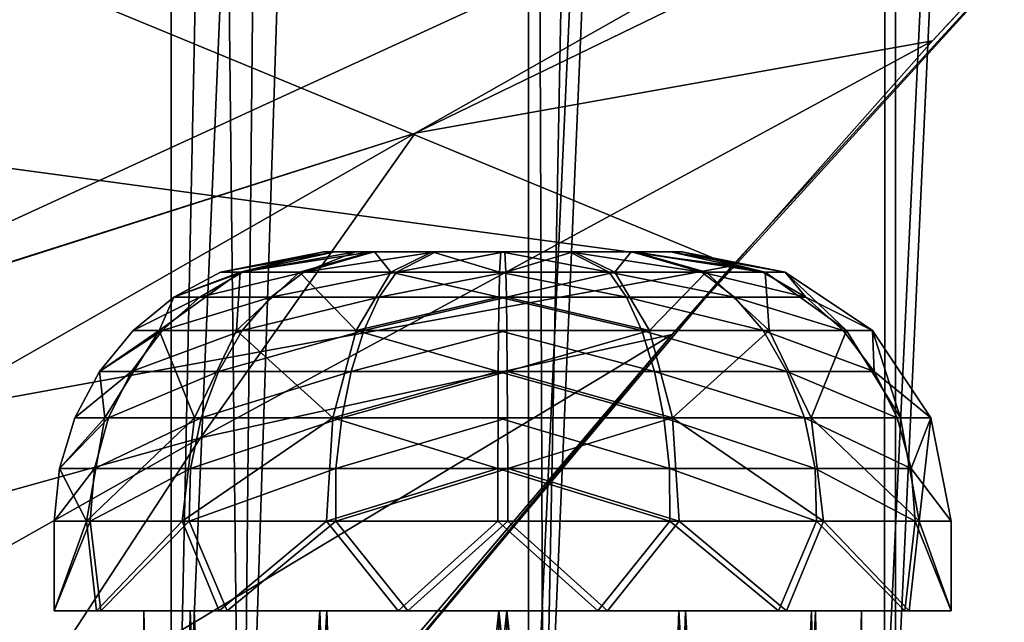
# Model space of a CAD drawing. Header units: metres. Extents: x 0 to 804, y -808 to 0.
# Tile 19 of 123: x 114 to 169, y -627 to -593. Entities that reach past the tile are written whole.
import ezdxf

# ---------------------------------------------------------------- set-up
doc = ezdxf.new("R2010")
doc.units = ezdxf.units.M

msp = doc.modelspace()

# ---------------------------------------------------------------- linework, layer by layer
at = {"layer": 'None'}
for points in [[(184.132217, -573.78418, 664.00946), (53.755638, -565.483093, 664.009766), (153.885971, -606.785217, 664.00946)], [(53.755638, -565.483093, 664.009766), (60.149559, -594.148743, 664.009888), (153.885971, -606.785217, 664.00946)], [(107.525017, -592.481323, 356.088593), (187.133133, -570.595032, 628.134583), (97.595505, -611.680237, 376.592346)], [(187.133133, -570.595032, 628.134583), (136.221786, -599.388184, 507.526215), (97.595505, -611.680237, 376.592346)], [(187.133133, -570.595032, 628.134583), (179.920029, -578.204956, 628.134583), (136.221786, -599.388184, 507.526215)], [(153.885971, -606.785217, 662.00946), (150.545959, -610.616943, 628.134583), (184.132217, -573.78418, 662.00946)], [(150.545959, -610.616943, 628.134583), (165.055908, -594.250488, 628.134583), (184.132217, -573.78418, 662.00946)], [(153.885971, -606.785217, 662.00946), (184.132217, -573.78418, 662.00946), (153.885971, -606.785217, 664.00946)], [(184.132217, -573.78418, 662.00946), (184.132217, -573.78418, 664.00946), (153.885971, -606.785217, 664.00946)], [(184.132217, -573.78418, 662.00946), (165.055908, -594.250488, 628.134583), (179.920029, -578.204956, 628.134583)], [(179.920029, -578.204956, 628.134583), (165.055908, -594.250488, 628.134583), (136.221786, -599.388184, 507.526215)], [(153.885971, -606.785217, 664.00946), (60.149559, -594.148743, 664.009888), (68.206169, -622.391846, 664.009766)], [(136.221786, -599.388184, 507.526215), (165.055908, -594.250488, 628.134583), (124.25956, -616.376648, 518.881958)], [(165.055908, -594.250488, 628.134583), (150.545959, -610.616943, 628.134583), (124.25956, -616.376648, 518.881958)], [(136.221786, -599.388184, 507.526215), (89.626328, -625.987976, 393.497437), (97.5625, -611.736206, 376.655518)], [(124.25956, -616.376648, 518.881958), (89.626328, -625.987976, 393.497437), (136.221786, -599.388184, 507.526215)], [(97.595505, -611.680237, 376.592346), (136.221786, -599.388184, 507.526215), (97.5625, -611.736206, 376.655518)], [(68.206169, -622.391846, 664.009766), (125.118866, -641.141968, 664.00946), (153.885971, -606.785217, 664.00946)], [(125.118866, -641.141968, 662.00946), (153.885971, -606.785217, 662.00946), (125.118866, -641.141968, 664.00946)], [(153.885971, -606.785217, 662.00946), (153.885971, -606.785217, 664.00946), (125.118866, -641.141968, 664.00946)], [(153.885971, -606.785217, 662.00946), (125.118866, -641.141968, 662.00946), (150.545959, -610.616943, 628.134583)], [(124.25956, -616.376648, 518.881958), (150.545959, -610.616943, 628.134583), (113.400154, -632.995972, 530.953369)], [(150.545959, -610.616943, 628.134583), (136.397461, -627.296936, 628.134583), (113.400154, -632.995972, 530.953369)], [(125.118866, -641.141968, 662.00946), (136.397461, -627.296936, 628.134583), (150.545959, -610.616943, 628.134583)], [(113.400154, -632.995972, 530.953369), (82.903526, -639.716675, 411.269318), (124.25956, -616.376648, 518.881958)], [(82.903526, -639.716675, 411.269318), (89.626328, -625.987976, 393.497437), (124.25956, -616.376648, 518.881958)], [(87.910759, -650.118286, 664.009521), (125.118866, -641.141968, 664.00946), (68.206169, -622.391846, 664.009766)]]:
    msp.add_3dface(points, dxfattribs=at)
at = {"layer": 'None012311'}
for points in [[(78.546486, -118.575203, 117.953323), (402.01651, -605.043579, 109.461983), (725.485901, -118.575211, 117.953323)], [(84.22982, -682.522278, 108.109589), (355.943726, -624.124634, 109.128922), (78.546486, -118.575203, 117.953323)], [(355.943726, -624.124634, 109.128922), (367.6427, -614.846802, 109.290871), (78.546486, -118.575203, 117.953323)], [(78.546486, -118.575203, 117.953323), (367.6427, -614.846802, 109.290871), (378.033203, -609.617432, 109.382149)], [(378.033203, -609.617432, 109.382149), (390.160004, -606.131226, 109.443001), (78.546486, -118.575203, 117.953323)], [(390.160004, -606.131226, 109.443001), (402.01651, -605.043579, 109.461983), (78.546486, -118.575203, 117.953323)], [(377.245544, -607.575745, 106.417328), (366.514679, -612.976318, 106.323059), (76.834984, -120.582596, 114.917824)], [(366.514679, -612.976318, 106.323059), (354.430603, -622.559387, 106.155792), (76.834984, -120.582596, 114.917824)], [(76.834984, -120.582596, 114.917824), (354.430603, -622.559387, 106.155792), (82.481255, -680.857727, 105.138191)], [(76.834984, -120.582596, 114.917824), (727.197449, -120.582596, 114.917824), (402.01651, -602.851624, 106.499786)], [(402.01651, -602.851624, 106.499786), (389.77063, -603.975037, 106.480179), (76.834984, -120.582596, 114.917824)], [(389.77063, -603.975037, 106.480179), (377.245544, -607.575745, 106.417328), (76.834984, -120.582596, 114.917824)], [(354.430603, -622.559387, 106.155792), (344.84613, -634.641602, 105.944893), (82.481255, -680.857727, 105.138191)], [(346.66452, -635.821777, 108.924751), (355.943726, -624.124634, 109.128922), (84.22982, -682.522278, 108.109589)]]:
    msp.add_3dface(points, dxfattribs=at)
at = {"layer": 'None012312'}
for points in [[(102.280708, -155.085602, 2143.837158), (95.76886, -682.554504, 2138.76123), (121.220215, -172.415527, 2155.389404)], [(104.085083, -673.795959, 2141.555664), (104.10688, -156.916733, 2141.571289), (122.621124, -173.857254, 2152.86377)], [(95.76886, -682.554504, 2138.76123), (111.601715, -666.464539, 2150.061035), (121.220215, -172.415527, 2155.389404)], [(121.220215, -172.415527, 2155.389404), (111.601715, -666.464539, 2150.061035), (126.5467, -653.800476, 2157.919189)], [(126.5467, -653.800476, 2157.919189), (131.319733, -179.260727, 2159.952393), (121.220215, -172.415527, 2155.389404)], [(122.620811, -656.609924, 2152.86377), (104.085083, -673.795959, 2141.555664), (122.621124, -173.857254, 2152.86377)], [(122.620811, -656.609924, 2152.86377), (122.621124, -173.857254, 2152.86377), (132.491928, -180.547226, 2157.323242)], [(141.615219, -184.790222, 2163.638184), (131.319733, -179.260727, 2159.952393), (126.5467, -653.800476, 2157.919189)], [(142.55423, -185.951401, 2160.925781), (122.620811, -656.609924, 2152.86377), (132.491928, -180.547226, 2157.323242)], [(143.372208, -642.614685, 2164.176758), (141.615219, -184.790222, 2163.638184), (126.5467, -653.800476, 2157.919189)], [(152.120087, -189.059952, 2166.484375), (141.615219, -184.790222, 2163.638184), (143.372208, -642.614685, 2164.176758)], [(142.532806, -642.578247, 2160.918945), (122.620811, -656.609924, 2152.86377), (142.55423, -185.951401, 2160.925781)], [(163.058655, -193.028183, 2165.643066), (142.532806, -642.578247, 2160.918945), (142.55423, -185.951401, 2160.925781)], [(162.59082, -192.029877, 2168.464111), (152.120087, -189.059952, 2166.484375), (143.372208, -642.614685, 2164.176758)], [(162.59082, -192.029877, 2168.464111), (143.372208, -642.614685, 2164.176758), (162.383331, -634.318787, 2168.432861)], [(183.243256, -194.333832, 2170), (162.59082, -192.029877, 2168.464111), (162.383331, -634.318787, 2168.432861)], [(162.996735, -633.470398, 2165.633789), (142.532806, -642.578247, 2160.918945), (163.058655, -193.028183, 2165.643066)], [(183.243256, -195.279739, 2167.144043), (162.996735, -633.470398, 2165.633789), (163.058655, -193.028183, 2165.643066)], [(183.243256, -194.333832, 2170), (162.383331, -634.318787, 2168.432861), (172.663162, -631.933899, 2169.598633)], [(172.976517, -631.183716, 2166.757324), (162.996735, -633.470398, 2165.633789), (183.243256, -195.279739, 2167.144043)]]:
    msp.add_3dface(points, dxfattribs=at)
at = {"layer": 'None012327'}
for points in [[(131.108566, -606.007385, 1842.479126), (125.368996, -607.149109, 1842.542969), (131.753922, -606.007385, 1845.903809)], [(125.368996, -607.149109, 1842.542969), (126.610596, -607.149231, 1848.498047), (131.753922, -606.007385, 1845.903809)], [(125.368996, -607.149109, 1842.542969), (131.108566, -606.007385, 1842.479126), (126.477905, -607.149231, 1836.561646)], [(131.108566, -606.007385, 1842.479126), (133.765076, -606.007385, 1835.57959), (126.477905, -607.149231, 1836.561646)], [(126.477905, -607.149231, 1836.561646), (133.765076, -606.007385, 1835.57959), (129.771225, -607.149231, 1831.44751)], [(131.753922, -606.007385, 1845.903809), (126.610596, -607.149231, 1848.498047), (132.897934, -606.007385, 1848.077271)], [(126.610596, -607.149231, 1848.498047), (130.016785, -607.149231, 1853.53772), (132.897934, -606.007385, 1848.077271)], [(133.765076, -606.007385, 1835.57959), (133.95871, -606.007385, 1835.375977), (129.771225, -607.149231, 1831.44751)], [(129.771225, -607.149231, 1831.44751), (133.95871, -606.007385, 1835.375977), (134.865479, -607.149231, 1827.953369)], [(132.897934, -606.007385, 1848.077271), (130.016785, -607.149231, 1853.53772), (133.917801, -606.007385, 1849.317871)], [(130.016785, -607.149231, 1853.53772), (137.383942, -606.007385, 1851.648682), (133.917801, -606.007385, 1849.317871)], [(135.187454, -607.149231, 1856.917725), (137.383942, -606.007385, 1851.648682), (130.016785, -607.149231, 1853.53772)], [(131.753922, -606.007385, 1845.903809), (148.450821, -606.007385, 1849.156372), (131.108566, -606.007385, 1842.479126)], [(148.450821, -606.007385, 1849.156372), (151.10733, -606.007385, 1842.256836), (131.108566, -606.007385, 1842.479126)], [(131.108566, -606.007385, 1842.479126), (151.10733, -606.007385, 1842.256836), (150.461975, -606.007385, 1838.832153)], [(131.108566, -606.007385, 1842.479126), (150.461975, -606.007385, 1838.832153), (133.765076, -606.007385, 1835.57959)], [(131.753922, -606.007385, 1845.903809), (132.897934, -606.007385, 1848.077271), (148.450821, -606.007385, 1849.156372)], [(132.897934, -606.007385, 1848.077271), (133.917801, -606.007385, 1849.317871), (148.450821, -606.007385, 1849.156372)], [(150.461975, -606.007385, 1838.832153), (148.298096, -606.007385, 1835.417969), (133.765076, -606.007385, 1835.57959)], [(133.765076, -606.007385, 1835.57959), (148.298096, -606.007385, 1835.417969), (133.95871, -606.007385, 1835.375977)], [(148.450821, -606.007385, 1849.156372), (133.917801, -606.007385, 1849.317871), (148.257187, -606.007385, 1849.359985)], [(133.917801, -606.007385, 1849.317871), (145.037338, -606.007385, 1851.563599), (148.257187, -606.007385, 1849.359985)], [(133.917801, -606.007385, 1849.317871), (137.383942, -606.007385, 1851.648682), (145.037338, -606.007385, 1851.563599)], [(133.95871, -606.007385, 1835.375977), (137.178558, -606.007385, 1833.172363), (134.865479, -607.149231, 1827.953369)], [(148.298096, -606.007385, 1835.417969), (137.178558, -606.007385, 1833.172363), (133.95871, -606.007385, 1835.375977)], [(134.865479, -607.149231, 1827.953369), (137.178558, -606.007385, 1833.172363), (140.932983, -607.149231, 1826.628662)], [(141.282913, -607.149231, 1858.1073), (141.219101, -606.007385, 1852.36731), (135.187454, -607.149231, 1856.917725)], [(141.219101, -606.007385, 1852.36731), (137.383942, -606.007385, 1851.648682), (135.187454, -607.149231, 1856.917725)], [(137.178558, -606.007385, 1833.172363), (140.996796, -606.007385, 1832.36853), (140.932983, -607.149231, 1826.628662)], [(148.298096, -606.007385, 1835.417969), (144.831955, -606.007385, 1833.08728), (137.178558, -606.007385, 1833.172363)], [(144.831955, -606.007385, 1833.08728), (140.996796, -606.007385, 1832.36853), (137.178558, -606.007385, 1833.172363)], [(137.383942, -606.007385, 1851.648682), (141.219101, -606.007385, 1852.36731), (145.037338, -606.007385, 1851.563599)], [(140.932983, -607.149231, 1826.628662), (140.996796, -606.007385, 1832.36853), (147.028442, -607.149231, 1827.818237)], [(140.996796, -606.007385, 1832.36853), (144.831955, -606.007385, 1833.08728), (147.028442, -607.149231, 1827.818237)], [(145.037338, -606.007385, 1851.563599), (141.219101, -606.007385, 1852.36731), (141.282913, -607.149231, 1858.1073)], [(147.350418, -607.149231, 1856.782593), (145.037338, -606.007385, 1851.563599), (141.282913, -607.149231, 1858.1073)], [(147.028442, -607.149231, 1827.818237), (144.831955, -606.007385, 1833.08728), (152.199112, -607.149231, 1831.198242)], [(144.831955, -606.007385, 1833.08728), (148.298096, -606.007385, 1835.417969), (152.199112, -607.149231, 1831.198242)], [(148.257187, -606.007385, 1849.359985), (145.037338, -606.007385, 1851.563599), (147.350418, -607.149231, 1856.782593)], [(152.444672, -607.149231, 1853.28833), (148.257187, -606.007385, 1849.359985), (147.350418, -607.149231, 1856.782593)], [(148.450821, -606.007385, 1849.156372), (148.257187, -606.007385, 1849.359985), (152.444672, -607.149231, 1853.28833)], [(152.199112, -607.149231, 1831.198242), (148.298096, -606.007385, 1835.417969), (155.605301, -607.149231, 1836.237915)], [(148.298096, -606.007385, 1835.417969), (150.461975, -606.007385, 1838.832153), (155.605301, -607.149231, 1836.237915)], [(151.10733, -606.007385, 1842.256836), (148.450821, -606.007385, 1849.156372), (155.737991, -607.149231, 1848.174194)], [(155.737991, -607.149231, 1848.174194), (148.450821, -606.007385, 1849.156372), (152.444672, -607.149231, 1853.28833)], [(155.605301, -607.149231, 1836.237915), (150.461975, -606.007385, 1838.832153), (156.846893, -607.149109, 1842.192993)], [(150.461975, -606.007385, 1838.832153), (151.10733, -606.007385, 1842.256836), (156.846893, -607.149109, 1842.192993)], [(156.846893, -607.149109, 1842.192993), (151.10733, -606.007385, 1842.256836), (155.737991, -607.149231, 1848.174194)], [(121.954796, -610.400818, 1834.766602), (122.7743, -608.536194, 1842.571777), (126.477905, -607.149231, 1836.561646)], [(121.954796, -610.400818, 1834.766602), (126.477905, -607.149231, 1836.561646), (126.266296, -610.400818, 1828.071289)], [(125.368996, -607.149109, 1842.542969), (122.7743, -608.536194, 1842.571777), (126.610596, -607.149231, 1848.498047)], [(122.7743, -608.536194, 1842.571777), (125.368996, -607.149109, 1842.542969), (126.477905, -607.149231, 1836.561646)], [(122.7743, -608.536194, 1842.571777), (124.221123, -608.53656, 1849.508423), (126.610596, -607.149231, 1848.498047)], [(126.610596, -607.149231, 1848.498047), (124.221123, -608.53656, 1849.508423), (130.016785, -607.149231, 1853.53772)], [(124.221123, -608.53656, 1849.508423), (128.188721, -608.53656, 1855.378784), (130.016785, -607.149231, 1853.53772)], [(126.477905, -607.149231, 1836.561646), (129.771225, -607.149231, 1831.44751), (126.266296, -610.400818, 1828.071289)], [(126.266296, -610.400818, 1828.071289), (129.771225, -607.149231, 1831.44751), (132.935516, -610.400818, 1823.496948)], [(130.016785, -607.149231, 1853.53772), (128.188721, -608.53656, 1855.378784), (135.187454, -607.149231, 1856.917725)], [(128.188721, -608.53656, 1855.378784), (134.211624, -608.53656, 1859.315918), (135.187454, -607.149231, 1856.917725)], [(129.771225, -607.149231, 1831.44751), (134.865479, -607.149231, 1827.953369), (132.935516, -610.400818, 1823.496948)], [(132.935516, -610.400818, 1823.496948), (134.865479, -607.149231, 1827.953369), (140.904144, -608.53656, 1824.034546)], [(135.187454, -607.149231, 1856.917725), (134.211624, -608.53656, 1859.315918), (141.282913, -607.149231, 1858.1073)], [(134.211624, -608.53656, 1859.315918), (141.311752, -608.53656, 1860.701416), (141.282913, -607.149231, 1858.1073)], [(140.904144, -608.53656, 1824.034546), (134.865479, -607.149231, 1827.953369), (140.932983, -607.149231, 1826.628662)], [(140.904144, -608.53656, 1824.034546), (140.932983, -607.149231, 1826.628662), (148.004272, -608.53656, 1825.420044)], [(148.004272, -608.53656, 1825.420044), (140.932983, -607.149231, 1826.628662), (147.028442, -607.149231, 1827.818237)], [(141.282913, -607.149231, 1858.1073), (141.311752, -608.53656, 1860.701416), (147.350418, -607.149231, 1856.782593)], [(141.311752, -608.53656, 1860.701416), (149.28038, -610.400818, 1861.239014), (147.350418, -607.149231, 1856.782593)], [(154.027176, -608.53656, 1829.357178), (148.004272, -608.53656, 1825.420044), (147.028442, -607.149231, 1827.818237)], [(152.199112, -607.149231, 1831.198242), (154.027176, -608.53656, 1829.357178), (147.028442, -607.149231, 1827.818237)], [(147.350418, -607.149231, 1856.782593), (149.28038, -610.400818, 1861.239014), (152.444672, -607.149231, 1853.28833)], [(149.28038, -610.400818, 1861.239014), (155.9496, -610.400818, 1856.664673), (152.444672, -607.149231, 1853.28833)], [(155.605301, -607.149231, 1836.237915), (157.994781, -608.53656, 1835.227539), (152.199112, -607.149231, 1831.198242)], [(157.994781, -608.53656, 1835.227539), (154.027176, -608.53656, 1829.357178), (152.199112, -607.149231, 1831.198242)], [(152.444672, -607.149231, 1853.28833), (155.9496, -610.400818, 1856.664673), (155.737991, -607.149231, 1848.174194)], [(155.605301, -607.149231, 1836.237915), (156.846893, -607.149109, 1842.192993), (157.994781, -608.53656, 1835.227539)], [(155.737991, -607.149231, 1848.174194), (160.261093, -610.400818, 1849.96936), (156.846893, -607.149109, 1842.192993)], [(155.9496, -610.400818, 1856.664673), (160.261093, -610.400818, 1849.96936), (155.737991, -607.149231, 1848.174194)], [(160.261093, -610.400818, 1849.96936), (161.713272, -610.400818, 1842.138916), (156.846893, -607.149109, 1842.192993)], [(156.846893, -607.149109, 1842.192993), (161.713272, -610.400818, 1842.138916), (157.994781, -608.53656, 1835.227539)], [(122.7743, -608.536194, 1842.571777), (120.502617, -610.400818, 1842.597046), (124.221123, -608.53656, 1849.508423)], [(120.502617, -610.400818, 1842.597046), (122.7743, -608.536194, 1842.571777), (121.954796, -610.400818, 1834.766602)], [(120.502617, -610.400818, 1842.597046), (122.12851, -610.400818, 1850.393188), (124.221123, -608.53656, 1849.508423)], [(124.221123, -608.53656, 1849.508423), (122.12851, -610.400818, 1850.393188), (128.188721, -608.53656, 1855.378784)], [(122.12851, -610.400818, 1850.393188), (126.587784, -610.400818, 1856.990967), (128.188721, -608.53656, 1855.378784)], [(128.188721, -608.53656, 1855.378784), (126.587784, -610.400818, 1856.990967), (134.211624, -608.53656, 1859.315918)], [(126.587784, -610.400818, 1856.990967), (133.35704, -610.400818, 1861.416016), (134.211624, -608.53656, 1859.315918)], [(140.878891, -610.400818, 1821.762695), (132.935516, -610.400818, 1823.496948), (140.904144, -608.53656, 1824.034546)], [(134.211624, -608.53656, 1859.315918), (133.35704, -610.400818, 1861.416016), (141.311752, -608.53656, 1860.701416)], [(133.35704, -610.400818, 1861.416016), (141.337006, -610.400818, 1862.973267), (141.311752, -608.53656, 1860.701416)], [(140.878891, -610.400818, 1821.762695), (140.904144, -608.53656, 1824.034546), (148.858856, -610.400818, 1823.319946)], [(140.904144, -608.53656, 1824.034546), (148.004272, -608.53656, 1825.420044), (148.858856, -610.400818, 1823.319946)], [(141.311752, -608.53656, 1860.701416), (141.337006, -610.400818, 1862.973267), (149.28038, -610.400818, 1861.239014)], [(148.858856, -610.400818, 1823.319946), (148.004272, -608.53656, 1825.420044), (155.628113, -610.400818, 1827.744873)], [(148.004272, -608.53656, 1825.420044), (154.027176, -608.53656, 1829.357178), (155.628113, -610.400818, 1827.744873)], [(155.628113, -610.400818, 1827.744873), (154.027176, -608.53656, 1829.357178), (160.087387, -610.400818, 1834.342651)], [(154.027176, -608.53656, 1829.357178), (157.994781, -608.53656, 1835.227539), (160.087387, -610.400818, 1834.342651)], [(157.994781, -608.53656, 1835.227539), (161.713272, -610.400818, 1842.138916), (160.087387, -610.400818, 1834.342651)], [(120.502617, -610.400818, 1842.597046), (118.638115, -612.672607, 1842.617798), (122.12851, -610.400818, 1850.393188)], [(118.638115, -612.672607, 1842.617798), (120.411491, -612.672852, 1851.119263), (122.12851, -610.400818, 1850.393188)], [(121.954796, -610.400818, 1834.766602), (118.932556, -615.267151, 1833.567139), (118.638115, -612.672607, 1842.617798)], [(118.638115, -612.672607, 1842.617798), (120.502617, -610.400818, 1842.597046), (121.954796, -610.400818, 1834.766602)], [(123.924377, -615.267151, 1825.81543), (118.932556, -615.267151, 1833.567139), (121.954796, -610.400818, 1834.766602)], [(122.12851, -610.400818, 1850.393188), (120.411491, -612.672852, 1851.119263), (126.587784, -610.400818, 1856.990967)], [(120.411491, -612.672852, 1851.119263), (125.274178, -612.672852, 1858.313965), (126.587784, -610.400818, 1856.990967)], [(126.266296, -610.400818, 1828.071289), (123.924377, -615.267151, 1825.81543), (121.954796, -610.400818, 1834.766602)], [(131.64595, -615.267151, 1820.519165), (123.924377, -615.267151, 1825.81543), (126.266296, -610.400818, 1828.071289)], [(126.587784, -610.400818, 1856.990967), (125.274178, -612.672852, 1858.313965), (133.35704, -610.400818, 1861.416016)], [(125.274178, -612.672852, 1858.313965), (132.655838, -612.672852, 1863.139282), (133.35704, -610.400818, 1861.416016)], [(132.935516, -610.400818, 1823.496948), (131.64595, -615.267151, 1820.519165), (126.266296, -610.400818, 1828.071289)], [(140.85817, -612.672852, 1819.89856), (131.64595, -615.267151, 1820.519165), (132.935516, -610.400818, 1823.496948)], [(133.35704, -610.400818, 1861.416016), (132.655838, -612.672852, 1863.139282), (141.337006, -610.400818, 1862.973267)], [(132.655838, -612.672852, 1863.139282), (141.357727, -612.672852, 1864.837402), (141.337006, -610.400818, 1862.973267)], [(140.878891, -610.400818, 1821.762695), (140.85817, -612.672852, 1819.89856), (132.935516, -610.400818, 1823.496948)], [(149.560059, -612.672852, 1821.59668), (140.85817, -612.672852, 1819.89856), (140.878891, -610.400818, 1821.762695)], [(148.858856, -610.400818, 1823.319946), (149.560059, -612.672852, 1821.59668), (140.878891, -610.400818, 1821.762695)], [(141.337006, -610.400818, 1862.973267), (141.357727, -612.672852, 1864.837402), (149.28038, -610.400818, 1861.239014)], [(149.28038, -610.400818, 1861.239014), (141.357727, -612.672852, 1864.837402), (150.569946, -615.267151, 1864.216797)], [(155.628113, -610.400818, 1827.744873), (156.941711, -612.672852, 1826.421997), (148.858856, -610.400818, 1823.319946)], [(156.941711, -612.672852, 1826.421997), (149.560059, -612.672852, 1821.59668), (148.858856, -610.400818, 1823.319946)], [(149.28038, -610.400818, 1861.239014), (150.569946, -615.267151, 1864.216797), (155.9496, -610.400818, 1856.664673)], [(150.569946, -615.267151, 1864.216797), (158.291519, -615.267151, 1858.920532), (155.9496, -610.400818, 1856.664673)], [(160.087387, -610.400818, 1834.342651), (161.804413, -612.672852, 1833.616699), (155.628113, -610.400818, 1827.744873)], [(161.804413, -612.672852, 1833.616699), (156.941711, -612.672852, 1826.421997), (155.628113, -610.400818, 1827.744873)], [(155.9496, -610.400818, 1856.664673), (158.291519, -615.267151, 1858.920532), (160.261093, -610.400818, 1849.96936)], [(158.291519, -615.267151, 1858.920532), (163.28334, -615.267151, 1851.168823), (160.261093, -610.400818, 1849.96936)], [(161.713272, -610.400818, 1842.138916), (161.804413, -612.672852, 1833.616699), (160.087387, -610.400818, 1834.342651)], [(163.28334, -615.267151, 1851.168823), (161.713272, -610.400818, 1842.138916), (160.261093, -610.400818, 1849.96936)], [(163.28334, -615.267151, 1851.168823), (164.964798, -615.267517, 1842.102783), (161.713272, -610.400818, 1842.138916)], [(161.713272, -610.400818, 1842.138916), (164.964798, -615.267517, 1842.102783), (161.804413, -612.672852, 1833.616699)], [(118.638115, -612.672607, 1842.617798), (117.251091, -615.267517, 1842.633179), (120.411491, -612.672852, 1851.119263)], [(118.932556, -615.267151, 1833.567139), (117.251091, -615.267517, 1842.633179), (118.638115, -612.672607, 1842.617798)], [(117.251091, -615.267517, 1842.633179), (119.133675, -615.267151, 1851.659546), (120.411491, -612.672852, 1851.119263)], [(120.411491, -612.672852, 1851.119263), (119.133675, -615.267151, 1851.659546), (125.274178, -612.672852, 1858.313965)], [(119.133675, -615.267151, 1851.659546), (124.296593, -615.267151, 1859.298462), (125.274178, -612.672852, 1858.313965)], [(125.274178, -612.672852, 1858.313965), (124.296593, -615.267151, 1859.298462), (132.655838, -612.672852, 1863.139282)], [(124.296593, -615.267151, 1859.298462), (132.133987, -615.267151, 1864.421753), (132.655838, -612.672852, 1863.139282)], [(140.85817, -612.672852, 1819.89856), (140.842743, -615.267151, 1818.51123), (131.64595, -615.267151, 1820.519165)], [(132.655838, -612.672852, 1863.139282), (132.133987, -615.267151, 1864.421753), (141.357727, -612.672852, 1864.837402)], [(132.133987, -615.267151, 1864.421753), (141.373154, -615.267151, 1866.224731), (141.357727, -612.672852, 1864.837402)], [(150.081909, -615.267151, 1820.314209), (140.842743, -615.267151, 1818.51123), (140.85817, -612.672852, 1819.89856)], [(149.560059, -612.672852, 1821.59668), (150.081909, -615.267151, 1820.314209), (140.85817, -612.672852, 1819.89856)], [(141.357727, -612.672852, 1864.837402), (141.373154, -615.267151, 1866.224731), (150.569946, -615.267151, 1864.216797)], [(156.941711, -612.672852, 1826.421997), (157.919312, -615.267151, 1825.4375), (149.560059, -612.672852, 1821.59668)], [(157.919312, -615.267151, 1825.4375), (150.081909, -615.267151, 1820.314209), (149.560059, -612.672852, 1821.59668)], [(161.804413, -612.672852, 1833.616699), (163.082214, -615.267151, 1833.076416), (156.941711, -612.672852, 1826.421997)], [(163.082214, -615.267151, 1833.076416), (157.919312, -615.267151, 1825.4375), (156.941711, -612.672852, 1826.421997)], [(164.964798, -615.267517, 1842.102783), (163.082214, -615.267151, 1833.076416), (161.804413, -612.672852, 1833.616699)], [(117.251091, -615.267517, 1842.633179), (116.396568, -618.086731, 1842.6427), (119.133675, -615.267151, 1851.659546)], [(116.396568, -618.086731, 1842.6427), (118.348289, -618.087097, 1851.991699), (119.133675, -615.267151, 1851.659546)], [(116.396568, -618.086731, 1842.6427), (118.932556, -615.267151, 1833.567139), (117.906044, -621.007385, 1833.058228)], [(116.396568, -618.086731, 1842.6427), (117.251091, -615.267517, 1842.633179), (118.932556, -615.267151, 1833.567139)], [(123.234871, -621.007385, 1824.887939), (117.906044, -621.007385, 1833.058228), (123.924377, -615.267151, 1825.81543)], [(117.906044, -621.007385, 1833.058228), (118.932556, -615.267151, 1833.567139), (123.924377, -615.267151, 1825.81543)], [(119.133675, -615.267151, 1851.659546), (118.348289, -618.087097, 1851.991699), (124.296593, -615.267151, 1859.298462)], [(118.348289, -618.087097, 1851.991699), (123.695732, -618.087097, 1859.903564), (124.296593, -615.267151, 1859.298462)], [(131.284714, -621.007385, 1819.378784), (123.234871, -621.007385, 1824.887939), (131.64595, -615.267151, 1820.519165)], [(123.234871, -621.007385, 1824.887939), (123.924377, -615.267151, 1825.81543), (131.64595, -615.267151, 1820.519165)], [(124.296593, -615.267151, 1859.298462), (123.695732, -618.087097, 1859.903564), (132.133987, -615.267151, 1864.421753)], [(123.695732, -618.087097, 1859.903564), (131.813248, -618.087097, 1865.209961), (132.133987, -615.267151, 1864.421753)], [(131.64595, -615.267151, 1820.519165), (140.833267, -618.087097, 1817.658569), (131.284714, -621.007385, 1819.378784)], [(140.842743, -615.267151, 1818.51123), (140.833267, -618.087097, 1817.658569), (131.64595, -615.267151, 1820.519165)], [(141.373154, -615.267151, 1866.224731), (131.813248, -618.087097, 1865.209961), (141.382629, -618.087097, 1867.077393)], [(132.133987, -615.267151, 1864.421753), (131.813248, -618.087097, 1865.209961), (141.373154, -615.267151, 1866.224731)], [(140.833267, -618.087097, 1817.658569), (140.842743, -615.267151, 1818.51123), (150.402649, -618.087097, 1819.526001)], [(150.402649, -618.087097, 1819.526001), (140.842743, -615.267151, 1818.51123), (150.081909, -615.267151, 1820.314209)], [(150.569946, -615.267151, 1864.216797), (141.373154, -615.267151, 1866.224731), (141.382629, -618.087097, 1867.077393)], [(141.382629, -618.087097, 1867.077393), (150.931183, -621.007385, 1865.357178), (150.569946, -615.267151, 1864.216797)], [(158.520157, -618.087097, 1824.832397), (150.402649, -618.087097, 1819.526001), (150.081909, -615.267151, 1820.314209)], [(157.919312, -615.267151, 1825.4375), (158.520157, -618.087097, 1824.832397), (150.081909, -615.267151, 1820.314209)], [(150.931183, -621.007385, 1865.357178), (158.981033, -621.007385, 1859.848022), (150.569946, -615.267151, 1864.216797)], [(150.569946, -615.267151, 1864.216797), (158.981033, -621.007385, 1859.848022), (158.291519, -615.267151, 1858.920532)], [(163.082214, -615.267151, 1833.076416), (163.867615, -618.087097, 1832.744263), (157.919312, -615.267151, 1825.4375)], [(163.867615, -618.087097, 1832.744263), (158.520157, -618.087097, 1824.832397), (157.919312, -615.267151, 1825.4375)], [(158.981033, -621.007385, 1859.848022), (164.30986, -621.007385, 1851.677734), (158.291519, -615.267151, 1858.920532)], [(158.291519, -615.267151, 1858.920532), (164.30986, -621.007385, 1851.677734), (163.28334, -615.267151, 1851.168823)], [(163.082214, -615.267151, 1833.076416), (164.964798, -615.267517, 1842.102783), (163.867615, -618.087097, 1832.744263)], [(164.30986, -621.007385, 1851.677734), (164.964798, -615.267517, 1842.102783), (163.28334, -615.267151, 1851.168823)], [(164.964798, -615.267517, 1842.102783), (166.1064, -621.007385, 1842.090088), (163.867615, -618.087097, 1832.744263)], [(164.30986, -621.007385, 1851.677734), (166.1064, -621.007385, 1842.090088), (164.964798, -615.267517, 1842.102783)], [(116.396568, -618.086731, 1842.6427), (116.109489, -621.007385, 1842.645874), (118.348289, -618.087097, 1851.991699)], [(116.109489, -621.007385, 1842.645874), (116.396568, -618.086731, 1842.6427), (117.906044, -621.007385, 1833.058228)], [(116.109489, -621.007385, 1842.645874), (118.118729, -621.007385, 1852.191162), (118.348289, -618.087097, 1851.991699)], [(118.348289, -618.087097, 1851.991699), (118.118729, -621.007385, 1852.191162), (123.695732, -618.087097, 1859.903564)], [(118.118729, -621.007385, 1852.191162), (123.627869, -621.007385, 1860.241089), (123.695732, -618.087097, 1859.903564)], [(131.813248, -618.087097, 1865.209961), (123.627869, -621.007385, 1860.241089), (131.798187, -621.007385, 1865.569824)], [(123.695732, -618.087097, 1859.903564), (123.627869, -621.007385, 1860.241089), (131.813248, -618.087097, 1865.209961)], [(140.833267, -618.087097, 1817.658569), (140.830048, -621.007385, 1817.369507), (131.284714, -621.007385, 1819.378784)], [(141.382629, -618.087097, 1867.077393), (131.813248, -618.087097, 1865.209961), (131.798187, -621.007385, 1865.569824)], [(131.798187, -621.007385, 1865.569824), (141.385849, -621.007385, 1867.366455), (141.382629, -618.087097, 1867.077393)], [(150.417709, -621.007385, 1819.166016), (140.830048, -621.007385, 1817.369507), (140.833267, -618.087097, 1817.658569)], [(150.402649, -618.087097, 1819.526001), (150.417709, -621.007385, 1819.166016), (140.833267, -618.087097, 1817.658569)], [(141.385849, -621.007385, 1867.366455), (150.931183, -621.007385, 1865.357178), (141.382629, -618.087097, 1867.077393)], [(158.520157, -618.087097, 1824.832397), (158.588028, -621.007385, 1824.494873), (150.402649, -618.087097, 1819.526001)], [(158.588028, -621.007385, 1824.494873), (150.417709, -621.007385, 1819.166016), (150.402649, -618.087097, 1819.526001)], [(163.867615, -618.087097, 1832.744263), (164.097168, -621.007385, 1832.544678), (158.520157, -618.087097, 1824.832397)], [(164.097168, -621.007385, 1832.544678), (158.588028, -621.007385, 1824.494873), (158.520157, -618.087097, 1824.832397)], [(163.867615, -618.087097, 1832.744263), (166.1064, -621.007385, 1842.090088), (164.097168, -621.007385, 1832.544678)], [(116.109489, -621.007385, 1842.645874), (117.906044, -621.007385, 1833.058228), (116.109489, -626.007385, 1842.645874)], [(117.906044, -621.007385, 1833.058228), (118.464546, -626.007385, 1831.771973), (116.109489, -626.007385, 1842.645874)], [(116.109489, -621.007385, 1842.645874), (116.109489, -626.007385, 1842.645874), (118.118729, -621.007385, 1852.191162)], [(116.109489, -626.007385, 1842.645874), (118.705688, -626.007385, 1853.464722), (118.118729, -621.007385, 1852.191162)], [(117.906044, -621.007385, 1833.058228), (123.234871, -621.007385, 1824.887939), (118.464546, -626.007385, 1831.771973)], [(118.118729, -621.007385, 1852.191162), (118.705688, -626.007385, 1853.464722), (123.627869, -621.007385, 1860.241089)], [(123.234871, -621.007385, 1824.887939), (125.304398, -626.007385, 1822.996704), (118.464546, -626.007385, 1831.771973)], [(118.705688, -626.007385, 1853.464722), (125.73893, -626.007385, 1862.085815), (123.627869, -621.007385, 1860.241089)], [(123.234871, -621.007385, 1824.887939), (131.284714, -621.007385, 1819.378784), (125.304398, -626.007385, 1822.996704)], [(123.627869, -621.007385, 1860.241089), (125.73893, -626.007385, 1862.085815), (131.798187, -621.007385, 1865.569824)], [(131.284714, -621.007385, 1819.378784), (135.274338, -626.007385, 1818.058105), (125.304398, -626.007385, 1822.996704)], [(125.73893, -626.007385, 1862.085815), (135.816193, -626.007385, 1866.801514), (131.798187, -621.007385, 1865.569824)], [(131.284714, -621.007385, 1819.378784), (140.830048, -621.007385, 1817.369507), (135.274338, -626.007385, 1818.058105)], [(131.798187, -621.007385, 1865.569824), (135.816193, -626.007385, 1866.801514), (141.385849, -621.007385, 1867.366455)], [(140.830048, -621.007385, 1817.369507), (146.399704, -626.007385, 1817.934448), (135.274338, -626.007385, 1818.058105)], [(135.816193, -626.007385, 1866.801514), (146.941559, -626.007385, 1866.677856), (141.385849, -621.007385, 1867.366455)], [(140.830048, -621.007385, 1817.369507), (150.417709, -621.007385, 1819.166016), (146.399704, -626.007385, 1817.934448)], [(141.385849, -621.007385, 1867.366455), (146.941559, -626.007385, 1866.677856), (150.931183, -621.007385, 1865.357178)], [(150.417709, -621.007385, 1819.166016), (156.476959, -626.007385, 1822.650146), (146.399704, -626.007385, 1817.934448)], [(146.941559, -626.007385, 1866.677856), (156.911499, -626.007385, 1861.739258), (150.931183, -621.007385, 1865.357178)], [(150.417709, -621.007385, 1819.166016), (158.588028, -621.007385, 1824.494873), (156.476959, -626.007385, 1822.650146)], [(150.931183, -621.007385, 1865.357178), (156.911499, -626.007385, 1861.739258), (158.981033, -621.007385, 1859.848022)], [(158.588028, -621.007385, 1824.494873), (163.510208, -626.007385, 1831.271118), (156.476959, -626.007385, 1822.650146)], [(156.911499, -626.007385, 1861.739258), (163.751358, -626.007385, 1852.963989), (158.981033, -621.007385, 1859.848022)], [(158.588028, -621.007385, 1824.494873), (164.097168, -621.007385, 1832.544678), (163.510208, -626.007385, 1831.271118)], [(158.981033, -621.007385, 1859.848022), (163.751358, -626.007385, 1852.963989), (164.30986, -621.007385, 1851.677734)], [(164.097168, -621.007385, 1832.544678), (166.1064, -626.007385, 1842.090088), (163.510208, -626.007385, 1831.271118)], [(163.751358, -626.007385, 1852.963989), (166.1064, -626.007385, 1842.090088), (164.30986, -621.007385, 1851.677734)], [(164.097168, -621.007385, 1832.544678), (166.1064, -621.007385, 1842.090088), (166.1064, -626.007385, 1842.090088)], [(164.30986, -621.007385, 1851.677734), (166.1064, -626.007385, 1842.090088), (166.1064, -621.007385, 1842.090088)], [(118.705688, -626.007385, 1853.464722), (116.109489, -626.007385, 1842.645874), (121.109184, -626.007385, 1842.590332)], [(116.109489, -626.007385, 1842.645874), (118.464546, -626.007385, 1831.771973), (121.109184, -626.007385, 1842.590332)], [(121.109184, -626.007385, 1842.590332), (118.464546, -626.007385, 1831.771973), (123.677353, -626.007385, 1832.561157)], [(118.464546, -626.007385, 1831.771973), (125.304398, -626.007385, 1822.996704), (123.677353, -626.007385, 1832.561157)], [(125.73893, -626.007385, 1862.085815), (118.705688, -626.007385, 1853.464722), (123.899666, -626.007385, 1852.559937)], [(123.899666, -626.007385, 1852.559937), (118.705688, -626.007385, 1853.464722), (121.109184, -626.007385, 1842.590332)], [(121.109184, -696.509949, 1842.590332), (122.716721, -696.509949, 1850.22644), (121.109184, -626.007385, 1842.590332)], [(122.716721, -696.509949, 1850.22644), (123.899666, -626.007385, 1852.559937), (121.109184, -626.007385, 1842.590332)], [(121.109184, -696.509949, 1842.590332), (121.109184, -626.007385, 1842.590332), (122.54644, -696.509949, 1834.920166)], [(121.109184, -626.007385, 1842.590332), (123.677353, -626.007385, 1832.561157), (122.54644, -696.509949, 1834.920166)], [(122.54644, -696.509949, 1834.920166), (123.677353, -626.007385, 1832.561157), (126.809517, -696.509949, 1828.383911)], [(122.716721, -696.509949, 1850.22644), (127.123978, -696.509949, 1856.666382), (123.899666, -626.007385, 1852.559937)], [(123.677353, -626.007385, 1832.561157), (125.304398, -626.007385, 1822.996704), (130.916031, -626.007385, 1825.159668)], [(123.677353, -626.007385, 1832.561157), (130.916031, -626.007385, 1825.159668), (126.809517, -696.509949, 1828.383911)], [(131.301102, -626.007385, 1859.798584), (125.73893, -626.007385, 1862.085815), (123.899666, -626.007385, 1852.559937)], [(127.123978, -696.509949, 1856.666382), (131.301102, -626.007385, 1859.798584), (123.899666, -626.007385, 1852.559937)], [(125.304398, -626.007385, 1822.996704), (135.274338, -626.007385, 1818.058105), (130.916031, -626.007385, 1825.159668)], [(135.816193, -626.007385, 1866.801514), (125.73893, -626.007385, 1862.085815), (131.301102, -626.007385, 1859.798584)], [(126.809517, -696.509949, 1828.383911), (130.916031, -626.007385, 1825.159668), (133.249374, -696.509949, 1823.976563)], [(127.123978, -696.509949, 1856.666382), (133.660187, -696.509949, 1860.929443), (131.301102, -626.007385, 1859.798584)], [(130.916031, -626.007385, 1825.159668), (135.274338, -626.007385, 1818.058105), (140.885635, -626.007385, 1822.369263)], [(130.916031, -626.007385, 1825.159668), (140.885635, -626.007385, 1822.369263), (133.249374, -696.509949, 1823.976563)], [(141.330261, -626.007385, 1862.366699), (135.816193, -626.007385, 1866.801514), (131.301102, -626.007385, 1859.798584)], [(133.660187, -696.509949, 1860.929443), (141.330261, -626.007385, 1862.366699), (131.301102, -626.007385, 1859.798584)], [(133.249374, -696.509949, 1823.976563), (140.885635, -626.007385, 1822.369263), (140.885635, -696.509949, 1822.369263)], [(133.660187, -696.509949, 1860.929443), (141.330276, -696.509949, 1862.366699), (141.330261, -626.007385, 1862.366699)], [(135.274338, -626.007385, 1818.058105), (146.399704, -626.007385, 1817.934448), (140.885635, -626.007385, 1822.369263)], [(146.941559, -626.007385, 1866.677856), (135.816193, -626.007385, 1866.801514), (141.330261, -626.007385, 1862.366699)], [(140.885635, -626.007385, 1822.369263), (146.399704, -626.007385, 1817.934448), (150.914795, -626.007385, 1824.937378)], [(140.885635, -626.007385, 1822.369263), (148.55574, -696.509949, 1823.806519), (140.885635, -696.509949, 1822.369263)], [(140.885635, -626.007385, 1822.369263), (150.914795, -626.007385, 1824.937378), (148.55574, -696.509949, 1823.806519)], [(151.299866, -626.007385, 1859.576294), (146.941559, -626.007385, 1866.677856), (141.330261, -626.007385, 1862.366699)], [(141.330276, -696.509949, 1862.366699), (148.966507, -696.509949, 1860.759277), (141.330261, -626.007385, 1862.366699)], [(141.330261, -626.007385, 1862.366699), (148.966507, -696.509949, 1860.759277), (151.299866, -626.007385, 1859.576294)], [(146.399704, -626.007385, 1817.934448), (156.476959, -626.007385, 1822.650146), (150.914795, -626.007385, 1824.937378)], [(156.911499, -626.007385, 1861.739258), (146.941559, -626.007385, 1866.677856), (151.299866, -626.007385, 1859.576294)], [(150.914795, -626.007385, 1824.937378), (155.09198, -696.509949, 1828.06958), (148.55574, -696.509949, 1823.806519)], [(148.966507, -696.509949, 1860.759277), (155.406372, -696.509949, 1856.351929), (151.299866, -626.007385, 1859.576294)], [(150.914795, -626.007385, 1824.937378), (156.476959, -626.007385, 1822.650146), (158.316223, -626.007385, 1832.176025)], [(150.914795, -626.007385, 1824.937378), (158.316223, -626.007385, 1832.176025), (155.09198, -696.509949, 1828.06958)], [(158.538544, -626.007385, 1852.174805), (156.911499, -626.007385, 1861.739258), (151.299866, -626.007385, 1859.576294)], [(151.299866, -626.007385, 1859.576294), (155.406372, -696.509949, 1856.351929), (158.538544, -626.007385, 1852.174805)], [(158.316223, -626.007385, 1832.176025), (159.499283, -696.509949, 1834.509399), (155.09198, -696.509949, 1828.06958)], [(155.406372, -696.509949, 1856.351929), (159.669418, -696.509949, 1849.815796), (158.538544, -626.007385, 1852.174805)], [(156.476959, -626.007385, 1822.650146), (163.510208, -626.007385, 1831.271118), (158.316223, -626.007385, 1832.176025)], [(163.751358, -626.007385, 1852.963989), (156.911499, -626.007385, 1861.739258), (158.538544, -626.007385, 1852.174805)], [(158.316223, -626.007385, 1832.176025), (163.510208, -626.007385, 1831.271118), (161.10672, -626.007385, 1842.14563)], [(158.316223, -626.007385, 1832.176025), (161.10672, -626.007385, 1842.14563), (159.499283, -696.509949, 1834.509399)], [(161.10672, -626.007385, 1842.14563), (163.751358, -626.007385, 1852.963989), (158.538544, -626.007385, 1852.174805)], [(158.538544, -626.007385, 1852.174805), (159.669418, -696.509949, 1849.815796), (161.10672, -626.007385, 1842.14563)], [(161.10672, -626.007385, 1842.14563), (161.10672, -696.509949, 1842.14563), (159.499283, -696.509949, 1834.509399)], [(159.669418, -696.509949, 1849.815796), (161.10672, -696.509949, 1842.14563), (161.10672, -626.007385, 1842.14563)], [(163.510208, -626.007385, 1831.271118), (166.1064, -626.007385, 1842.090088), (161.10672, -626.007385, 1842.14563)], [(161.10672, -626.007385, 1842.14563), (166.1064, -626.007385, 1842.090088), (163.751358, -626.007385, 1852.963989)]]:
    msp.add_3dface(points, dxfattribs=at)

doc.saveas('drawing.dxf')
